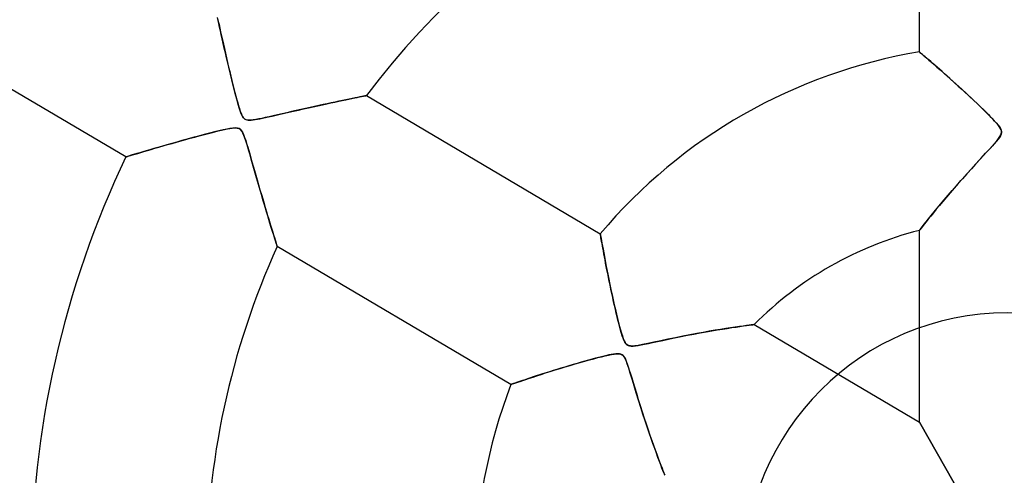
# Model space of a CAD drawing. Header units: millimetres. Extents: x -625 to 625, y -625 to 625.
# Tile 19 of 59: x -56 to 0, y 6 to 32. Entities that reach past the tile are written whole.
import ezdxf

# ---------------------------------------------------------------- set-up
doc = ezdxf.new("R2010")
doc.units = ezdxf.units.MM
doc.layers.add('HIDDEN', color=7, linetype='Continuous')
doc.layers.add('THICK', color=7, linetype='Continuous')

msp = doc.modelspace()

# ---------------------------------------------------------------- linework, layer by layer
at = {"layer": 'HIDDEN'}
for p, q in [((-5, 29.9), (-5, 45.385)), ((-50.243, 23.905), (-63.493, 31.741)), ((-44.979, 31.697), (-45.014, 31.86)), ((-45.005, 31.816), (-44.967, 31.644)), ((-44.94, 31.518), (-44.979, 31.697)), ((-44.967, 31.644), (-44.927, 31.457)), ((-44.897, 31.322), (-44.94, 31.518)), ((-44.927, 31.457), (-44.883, 31.256)), ((-44.851, 31.111), (-44.897, 31.322)), ((-44.883, 31.256), (-44.836, 31.042)), ((-44.801, 30.884), (-44.851, 31.111)), ((-44.836, 31.042), (-44.786, 30.818)), ((-44.747, 30.642), (-44.801, 30.884)), ((-44.786, 30.818), (-44.734, 30.583)), ((-44.69, 30.387), (-44.747, 30.642)), ((-44.734, 30.583), (-44.679, 30.339)), ((-44.629, 30.12), (-44.69, 30.387)), ((-44.679, 30.339), (-44.621, 30.087)), ((-44.566, 29.842), (-44.629, 30.12)), ((-44.621, 30.087), (-44.562, 29.827)), ((-44.499, 29.554), (-44.566, 29.842)), ((-44.562, 29.827), (-44.501, 29.563)), ((-5, 29.9), (-4.991, 29.893)), ((-4.993, 29.893), (-5, 29.9)), ((-4.97, 29.874), (-4.993, 29.893)), ((-4.991, 29.893), (-4.966, 29.871)), ((-4.933, 29.843), (-4.97, 29.874)), ((-4.966, 29.871), (-4.923, 29.834)), ((-4.883, 29.8), (-4.933, 29.843)), ((-4.923, 29.834), (-4.863, 29.783)), ((-4.82, 29.746), (-4.883, 29.8)), ((-4.863, 29.783), (-4.785, 29.717)), ((-44.501, 29.563), (-44.439, 29.298)), ((-44.429, 29.256), (-44.499, 29.554)), ((-44.439, 29.298), (-44.377, 29.036)), ((-44.356, 28.949), (-44.429, 29.256)), ((-4.746, 29.683), (-4.82, 29.746)), ((-4.785, 29.717), (-4.691, 29.636)), ((-4.661, 29.611), (-4.746, 29.683)), ((-4.691, 29.636), (-4.581, 29.542)), ((-4.568, 29.531), (-4.661, 29.611)), ((-4.581, 29.542), (-4.455, 29.434)), ((-4.466, 29.443), (-4.568, 29.531)), ((-4.355, 29.347), (-4.466, 29.443)), ((-4.455, 29.434), (-4.315, 29.313)), ((-4.238, 29.246), (-4.355, 29.347)), ((-4.315, 29.313), (-4.162, 29.179)), ((-4.115, 29.139), (-4.238, 29.246)), ((-44.377, 29.036), (-44.315, 28.777)), ((-44.28, 28.633), (-44.356, 28.949)), ((-44.315, 28.777), (-44.254, 28.522)), ((-44.202, 28.31), (-44.28, 28.633)), ((-4.162, 29.179), (-3.995, 29.034)), ((-3.985, 29.026), (-4.115, 29.139)), ((-3.995, 29.034), (-3.817, 28.878)), ((-3.85, 28.907), (-3.985, 29.026)), ((-3.709, 28.783), (-3.85, 28.907)), ((-3.817, 28.878), (-3.628, 28.711)), ((-3.563, 28.653), (-3.709, 28.783)), ((-3.628, 28.711), (-3.43, 28.535)), ((-3.411, 28.518), (-3.563, 28.653)), ((-44.254, 28.522), (-44.193, 28.274)), ((-44.122, 27.988), (-44.202, 28.31)), ((-44.193, 28.274), (-44.133, 28.033)), ((-3.43, 28.535), (-3.222, 28.349)), ((-3.254, 28.377), (-3.411, 28.518)), ((-3.092, 28.232), (-3.254, 28.377)), ((-3.222, 28.349), (-3.007, 28.155)), ((-2.925, 28.081), (-3.092, 28.232)), ((-3.007, 28.155), (-2.785, 27.954)), ((-2.754, 27.926), (-2.925, 28.081)), ((-44.133, 28.033), (-44.075, 27.801)), ((-44.044, 27.683), (-44.122, 27.988)), ((-44.075, 27.801), (-44.018, 27.58)), ((-43.971, 27.398), (-44.044, 27.683)), ((-44.018, 27.58), (-43.963, 27.37)), ((-2.785, 27.954), (-2.562, 27.749)), ((-2.58, 27.766), (-2.754, 27.926)), ((-2.401, 27.601), (-2.58, 27.766)), ((-2.562, 27.749), (-2.341, 27.545)), ((-2.222, 27.435), (-2.401, 27.601)), ((-2.341, 27.545), (-2.124, 27.343)), ((-43.9, 27.138), (-43.971, 27.398)), ((-43.963, 27.37), (-43.91, 27.173)), ((-43.91, 27.173), (-43.859, 26.991)), ((-43.835, 26.904), (-43.9, 27.138)), ((-43.859, 26.991), (-43.81, 26.822)), ((-38.785, 26.937), (-38.548, 26.988)), ((-38.532, 26.992), (-38.762, 26.942)), ((-38.548, 26.988), (-38.321, 27.037)), ((-38.309, 27.039), (-38.532, 26.992)), ((-38.321, 27.037), (-38.104, 27.083)), ((-38.094, 27.085), (-38.309, 27.039)), ((-38.104, 27.083), (-37.9, 27.126)), ((-37.888, 27.128), (-38.094, 27.085)), ((-37.9, 27.126), (-37.706, 27.166)), ((-37.692, 27.169), (-37.888, 27.128)), ((-37.706, 27.166), (-37.522, 27.204)), ((-37.507, 27.207), (-37.692, 27.169)), ((-37.522, 27.204), (-37.349, 27.24)), ((-37.334, 27.243), (-37.507, 27.207)), ((-37.349, 27.24), (-37.188, 27.272)), ((-37.174, 27.275), (-37.334, 27.243)), ((-37.188, 27.272), (-37.042, 27.302)), ((-37.029, 27.305), (-37.174, 27.275)), ((-37.042, 27.302), (-36.91, 27.329)), ((-36.899, 27.331), (-37.029, 27.305)), ((-36.91, 27.329), (-36.795, 27.352)), ((-36.786, 27.354), (-36.899, 27.331)), ((-36.795, 27.352), (-36.698, 27.371)), ((-36.692, 27.373), (-36.786, 27.354)), ((-36.698, 27.371), (-36.622, 27.387)), ((-36.617, 27.387), (-36.692, 27.373)), ((-36.622, 27.387), (-36.566, 27.398)), ((-36.563, 27.398), (-36.617, 27.387)), ((-36.566, 27.398), (-36.532, 27.404)), ((-36.531, 27.405), (-36.563, 27.398)), ((-36.532, 27.404), (-36.52, 27.407)), ((-36.52, 27.407), (-36.531, 27.405)), ((-36.52, 27.407), (-23.191, 19.524)), ((-2.047, 27.27), (-2.222, 27.435)), ((-2.124, 27.343), (-1.913, 27.145)), ((-1.877, 27.11), (-2.047, 27.27)), ((-1.913, 27.145), (-1.71, 26.951)), ((-1.713, 26.954), (-1.877, 27.11)), ((-1.556, 26.804), (-1.713, 26.954)), ((-1.71, 26.951), (-1.516, 26.765)), ((-43.773, 26.7), (-43.835, 26.904)), ((-43.81, 26.822), (-43.762, 26.665)), ((-43.717, 26.529), (-43.773, 26.7)), ((-43.762, 26.665), (-43.716, 26.524)), ((-43.659, 26.374), (-43.717, 26.529)), ((-43.716, 26.524), (-43.67, 26.4)), ((-43.67, 26.4), (-43.626, 26.297)), ((-41.445, 26.34), (-41.198, 26.397)), ((-41.057, 26.429), (-41.329, 26.367)), ((-41.198, 26.397), (-40.94, 26.456)), ((-40.787, 26.491), (-41.057, 26.429)), ((-40.94, 26.456), (-40.672, 26.517)), ((-40.52, 26.552), (-40.787, 26.491)), ((-40.672, 26.517), (-40.396, 26.58)), ((-40.256, 26.612), (-40.52, 26.552)), ((-40.396, 26.58), (-40.112, 26.644)), ((-39.995, 26.67), (-40.256, 26.612)), ((-40.112, 26.644), (-39.83, 26.708)), ((-39.738, 26.728), (-39.995, 26.67)), ((-39.83, 26.708), (-39.555, 26.769)), ((-39.486, 26.784), (-39.738, 26.728)), ((-39.555, 26.769), (-39.29, 26.827)), ((-39.239, 26.838), (-39.486, 26.784)), ((-39.29, 26.827), (-39.033, 26.883)), ((-38.998, 26.891), (-39.239, 26.838)), ((-39.033, 26.883), (-38.785, 26.937)), ((-38.762, 26.942), (-38.998, 26.891)), ((-1.407, 26.659), (-1.556, 26.804)), ((-1.516, 26.765), (-1.332, 26.586)), ((-1.266, 26.521), (-1.407, 26.659)), ((-1.332, 26.586), (-1.161, 26.417)), ((-1.134, 26.39), (-1.266, 26.521)), ((-1.161, 26.417), (-1.004, 26.258)), ((-1.011, 26.266), (-1.134, 26.39)), ((-43.596, 26.24), (-43.659, 26.374)), ((-43.626, 26.297), (-43.583, 26.216)), ((-43.53, 26.138), (-43.596, 26.24)), ((-43.583, 26.216), (-43.541, 26.153)), ((-43.541, 26.153), (-43.498, 26.103)), ((-43.458, 26.069), (-43.53, 26.138)), ((-43.498, 26.103), (-43.451, 26.065)), ((-43.371, 26.026), (-43.458, 26.069)), ((-43.451, 26.065), (-43.4, 26.037)), ((-43.4, 26.037), (-43.341, 26.017)), ((-43.264, 26.004), (-43.371, 26.026)), ((-43.341, 26.017), (-43.274, 26.005)), ((-43.274, 26.005), (-43.193, 26.002)), ((-43.13, 26.003), (-43.264, 26.004)), ((-43.193, 26.002), (-43.098, 26.006)), ((-42.979, 26.018), (-43.13, 26.003)), ((-43.098, 26.006), (-42.989, 26.017)), ((-42.989, 26.017), (-42.867, 26.035)), ((-42.823, 26.042), (-42.979, 26.018)), ((-42.867, 26.035), (-42.737, 26.058)), ((-42.666, 26.071), (-42.823, 26.042)), ((-42.737, 26.058), (-42.598, 26.085)), ((-42.491, 26.107), (-42.666, 26.071)), ((-42.598, 26.085), (-42.451, 26.115)), ((-42.294, 26.149), (-42.491, 26.107)), ((-42.451, 26.115), (-42.285, 26.151)), ((-42.077, 26.196), (-42.294, 26.149)), ((-42.285, 26.151), (-42.099, 26.192)), ((-42.099, 26.192), (-41.897, 26.237)), ((-41.843, 26.249), (-42.077, 26.196)), ((-41.897, 26.237), (-41.678, 26.287)), ((-41.593, 26.306), (-41.843, 26.249)), ((-41.678, 26.287), (-41.445, 26.34)), ((-41.329, 26.367), (-41.593, 26.306)), ((-0.899, 26.152), (-1.011, 26.266)), ((-1.004, 26.258), (-0.861, 26.112)), ((-0.798, 26.046), (-0.899, 26.152)), ((-0.861, 26.112), (-0.732, 25.975)), ((-0.709, 25.95), (-0.798, 26.046)), ((-0.732, 25.975), (-0.615, 25.845)), ((-0.621, 25.852), (-0.709, 25.95)), ((-0.532, 25.748), (-0.621, 25.852)), ((-0.615, 25.845), (-0.513, 25.724)), ((-45.477, 25.26), (-45.782, 25.181)), ((-45.596, 25.23), (-45.374, 25.287)), ((-45.192, 25.332), (-45.477, 25.26)), ((-45.374, 25.287), (-45.164, 25.339)), ((-44.93, 25.397), (-45.192, 25.332)), ((-45.164, 25.339), (-44.966, 25.388)), ((-44.966, 25.388), (-44.782, 25.431)), ((-44.693, 25.452), (-44.93, 25.397)), ((-44.782, 25.431), (-44.61, 25.47)), ((-44.486, 25.496), (-44.693, 25.452)), ((-44.61, 25.47), (-44.449, 25.503)), ((-44.308, 25.53), (-44.486, 25.496)), ((-44.449, 25.503), (-44.303, 25.53)), ((-44.145, 25.553), (-44.308, 25.53)), ((-44.303, 25.53), (-44.172, 25.55)), ((-44.172, 25.55), (-44.061, 25.561)), ((-43.997, 25.563), (-44.145, 25.553)), ((-44.061, 25.561), (-43.97, 25.563)), ((-43.875, 25.553), (-43.997, 25.563)), ((-43.97, 25.563), (-43.894, 25.556)), ((-43.894, 25.556), (-43.83, 25.542)), ((-43.781, 25.523), (-43.875, 25.553)), ((-43.83, 25.542), (-43.774, 25.52)), ((-43.701, 25.469), (-43.781, 25.523)), ((-43.774, 25.52), (-43.724, 25.488)), ((-43.724, 25.488), (-43.678, 25.446)), ((-43.63, 25.384), (-43.701, 25.469)), ((-43.678, 25.446), (-43.636, 25.393)), ((-43.636, 25.393), (-43.594, 25.324)), ((-43.565, 25.267), (-43.63, 25.384)), ((-43.594, 25.324), (-43.551, 25.239)), ((-43.505, 25.128), (-43.565, 25.267)), ((-0.451, 25.643), (-0.532, 25.748)), ((-0.513, 25.724), (-0.431, 25.615)), ((-0.387, 25.545), (-0.451, 25.643)), ((-0.431, 25.615), (-0.373, 25.521)), ((-0.345, 25.461), (-0.387, 25.545)), ((-0.373, 25.521), (-0.336, 25.438)), ((-0.322, 25.385), (-0.345, 25.461)), ((-0.319, 25.284), (-0.339, 25.202)), ((-0.336, 25.438), (-0.318, 25.361)), ((-0.328, 25.237), (-0.316, 25.312)), ((-0.316, 25.312), (-0.322, 25.385)), ((-0.318, 25.361), (-0.319, 25.284)), ((-47.336, 24.757), (-47.62, 24.677)), ((-47.606, 24.68), (-47.344, 24.754)), ((-47.344, 24.754), (-47.083, 24.828)), ((-47.041, 24.839), (-47.336, 24.757)), ((-47.083, 24.828), (-46.823, 24.9)), ((-46.737, 24.923), (-47.041, 24.839)), ((-46.823, 24.9), (-46.566, 24.97)), ((-46.424, 25.009), (-46.737, 24.923)), ((-46.566, 24.97), (-46.314, 25.039)), ((-46.103, 25.096), (-46.424, 25.009)), ((-46.314, 25.039), (-46.067, 25.106)), ((-45.782, 25.181), (-46.103, 25.096)), ((-46.067, 25.106), (-45.827, 25.169)), ((-45.827, 25.169), (-45.596, 25.23)), ((-43.551, 25.239), (-43.509, 25.137)), ((-43.509, 25.137), (-43.466, 25.023)), ((-43.451, 24.98), (-43.505, 25.128)), ((-43.466, 25.023), (-43.423, 24.897)), ((-43.401, 24.829), (-43.451, 24.98)), ((-43.423, 24.897), (-43.38, 24.763)), ((-43.347, 24.658), (-43.401, 24.829)), ((-43.38, 24.763), (-43.336, 24.619)), ((-0.777, 24.603), (-0.61, 24.795)), ((-0.613, 24.792), (-0.728, 24.659)), ((-0.516, 24.912), (-0.613, 24.792)), ((-0.61, 24.795), (-0.487, 24.95)), ((-0.438, 25.018), (-0.516, 24.912)), ((-0.487, 24.95), (-0.405, 25.067)), ((-0.379, 25.114), (-0.438, 25.018)), ((-0.405, 25.067), (-0.355, 25.159)), ((-0.339, 25.202), (-0.379, 25.114)), ((-0.355, 25.159), (-0.328, 25.237)), ((-49.445, 24.145), (-49.605, 24.097)), ((-49.562, 24.11), (-49.393, 24.161)), ((-49.269, 24.197), (-49.445, 24.145)), ((-49.393, 24.161), (-49.21, 24.215)), ((-49.078, 24.254), (-49.269, 24.197)), ((-49.21, 24.215), (-49.012, 24.274)), ((-48.87, 24.315), (-49.078, 24.254)), ((-49.012, 24.274), (-48.803, 24.335)), ((-48.647, 24.381), (-48.87, 24.315)), ((-48.803, 24.335), (-48.582, 24.4)), ((-48.409, 24.45), (-48.647, 24.381)), ((-48.582, 24.4), (-48.351, 24.467)), ((-48.157, 24.523), (-48.409, 24.45)), ((-48.351, 24.467), (-48.11, 24.536)), ((-47.895, 24.598), (-48.157, 24.523)), ((-48.11, 24.536), (-47.862, 24.608)), ((-47.62, 24.677), (-47.895, 24.598)), ((-47.862, 24.608), (-47.606, 24.68)), ((-43.289, 24.465), (-43.347, 24.658)), ((-43.336, 24.619), (-43.287, 24.456)), ((-43.227, 24.252), (-43.289, 24.465)), ((-43.287, 24.456), (-43.233, 24.274)), ((-43.233, 24.274), (-43.176, 24.074)), ((-43.16, 24.022), (-43.227, 24.252)), ((-1.172, 24.169), (-1.36, 23.963)), ((-1.224, 24.112), (-0.984, 24.373)), ((-1.005, 24.35), (-1.172, 24.169)), ((-0.859, 24.512), (-1.005, 24.35)), ((-0.984, 24.373), (-0.777, 24.603)), ((-0.728, 24.659), (-0.859, 24.512)), ((-50.243, 23.905), (-50.232, 23.908)), ((-50.232, 23.908), (-50.243, 23.905)), ((-50.232, 23.908), (-50.198, 23.918)), ((-50.201, 23.918), (-50.232, 23.908)), ((-50.148, 23.934), (-50.201, 23.918)), ((-50.198, 23.918), (-50.143, 23.935)), ((-50.075, 23.956), (-50.148, 23.934)), ((-50.143, 23.935), (-50.066, 23.959)), ((-49.983, 23.984), (-50.075, 23.956)), ((-50.066, 23.959), (-49.968, 23.988)), ((-49.874, 24.017), (-49.983, 23.984)), ((-49.968, 23.988), (-49.851, 24.024)), ((-49.748, 24.055), (-49.874, 24.017)), ((-49.851, 24.024), (-49.715, 24.064)), ((-49.605, 24.097), (-49.748, 24.055)), ((-49.715, 24.064), (-49.562, 24.11)), ((-43.176, 24.074), (-43.114, 23.859)), ((-43.09, 23.775), (-43.16, 24.022)), ((-43.114, 23.859), (-43.048, 23.629)), ((-43.016, 23.514), (-43.09, 23.775)), ((-43.048, 23.629), (-42.979, 23.386)), ((-1.569, 23.736), (-1.795, 23.489)), ((-1.777, 23.509), (-1.49, 23.823)), ((-1.36, 23.963), (-1.569, 23.736)), ((-1.49, 23.823), (-1.224, 24.112)), ((-42.94, 23.246), (-43.016, 23.514)), ((-42.979, 23.386), (-42.907, 23.131)), ((-42.864, 22.98), (-42.94, 23.246)), ((-42.907, 23.131), (-42.831, 22.867)), ((-2.359, 22.866), (-2.073, 23.183)), ((-2.037, 23.224), (-2.291, 22.942)), ((-2.073, 23.183), (-1.777, 23.509)), ((-1.795, 23.489), (-2.037, 23.224)), ((-42.788, 22.717), (-42.864, 22.98)), ((-42.831, 22.867), (-42.753, 22.594)), ((-42.713, 22.456), (-42.788, 22.717)), ((-42.753, 22.594), (-42.673, 22.314)), ((-42.639, 22.199), (-42.713, 22.456)), ((-2.89, 22.265), (-2.632, 22.559)), ((-2.541, 22.661), (-2.784, 22.386)), ((-2.632, 22.559), (-2.359, 22.866)), ((-2.291, 22.942), (-2.541, 22.661)), ((-42.673, 22.314), (-42.592, 22.036)), ((-42.566, 21.947), (-42.639, 22.199)), ((-42.592, 22.036), (-42.513, 21.767)), ((-42.493, 21.699), (-42.566, 21.947)), ((-3.366, 21.714), (-3.135, 21.983)), ((-3.018, 22.118), (-3.242, 21.858)), ((-3.135, 21.983), (-2.89, 22.265)), ((-2.784, 22.386), (-3.018, 22.118)), ((-42.513, 21.767), (-42.437, 21.506)), ((-42.422, 21.456), (-42.493, 21.699)), ((-42.437, 21.506), (-42.362, 21.253)), ((-42.352, 21.219), (-42.422, 21.456)), ((-3.66, 21.366), (-3.852, 21.137)), ((-3.786, 21.217), (-3.583, 21.46)), ((-3.457, 21.607), (-3.66, 21.366)), ((-3.583, 21.46), (-3.366, 21.714)), ((-3.242, 21.858), (-3.457, 21.607)), ((-42.362, 21.253), (-42.29, 21.011)), ((-42.283, 20.988), (-42.352, 21.219)), ((-42.29, 21.011), (-42.22, 20.778)), ((-42.216, 20.762), (-42.283, 20.988)), ((-42.22, 20.778), (-42.154, 20.556)), ((-4.033, 20.92), (-4.2, 20.716)), ((-4.156, 20.769), (-3.977, 20.987)), ((-3.852, 21.137), (-4.033, 20.92)), ((-3.977, 20.987), (-3.786, 21.217)), ((-42.15, 20.544), (-42.216, 20.762)), ((-42.154, 20.556), (-42.09, 20.344)), ((-42.086, 20.334), (-42.15, 20.544)), ((-42.09, 20.344), (-42.029, 20.144)), ((-42.025, 20.133), (-42.086, 20.334)), ((-4.725, 20.062), (-4.608, 20.209)), ((-4.493, 20.353), (-4.618, 20.197)), ((-4.608, 20.209), (-4.473, 20.378)), ((-4.354, 20.526), (-4.493, 20.353)), ((-4.473, 20.378), (-4.322, 20.565)), ((-4.2, 20.716), (-4.354, 20.526)), ((-4.322, 20.565), (-4.156, 20.769)), ((-42.029, 20.144), (-41.971, 19.954)), ((-41.967, 19.941), (-42.025, 20.133)), ((-41.971, 19.954), (-41.915, 19.775)), ((-41.911, 19.76), (-41.967, 19.941)), ((-41.915, 19.775), (-41.863, 19.606)), ((-41.859, 19.592), (-41.911, 19.76)), ((-4.988, 19.727), (-5, 19.711)), ((-5, 19.711), (-4.989, 19.725)), ((-5, 8.766), (-5, 19.711)), ((-4.989, 19.725), (-4.956, 19.768)), ((-4.952, 19.772), (-4.988, 19.727)), ((-4.956, 19.768), (-4.9, 19.839)), ((-4.895, 19.845), (-4.952, 19.772)), ((-4.9, 19.839), (-4.823, 19.938)), ((-4.82, 19.942), (-4.895, 19.845)), ((-4.823, 19.938), (-4.725, 20.062)), ((-4.727, 20.059), (-4.82, 19.942)), ((-4.618, 20.197), (-4.727, 20.059)), ((-41.863, 19.606), (-41.815, 19.45)), ((-41.81, 19.436), (-41.859, 19.592)), ((-41.815, 19.45), (-41.77, 19.307)), ((-41.766, 19.294), (-41.81, 19.436)), ((-41.77, 19.307), (-41.73, 19.179)), ((-41.727, 19.168), (-41.766, 19.294)), ((-41.73, 19.179), (-41.695, 19.067)), ((-41.692, 19.058), (-41.727, 19.168)), ((-23.189, 19.514), (-23.191, 19.524)), ((-23.191, 19.524), (-23.189, 19.513)), ((-23.184, 19.485), (-23.189, 19.514)), ((-23.189, 19.513), (-23.183, 19.48)), ((-23.176, 19.437), (-23.184, 19.485)), ((-23.183, 19.48), (-23.174, 19.424)), ((-23.165, 19.372), (-23.176, 19.437)), ((-23.174, 19.424), (-23.16, 19.346)), ((-23.151, 19.291), (-23.165, 19.372)), ((-23.16, 19.346), (-23.143, 19.246)), ((-23.134, 19.195), (-23.151, 19.291)), ((-23.143, 19.246), (-23.121, 19.124)), ((-23.115, 19.086), (-23.134, 19.195)), ((-23.121, 19.124), (-23.096, 18.981)), ((-23.093, 18.964), (-23.115, 19.086)), ((-41.695, 19.067), (-41.665, 18.973)), ((-41.663, 18.966), (-41.692, 19.058)), ((-41.665, 18.973), (-41.642, 18.898)), ((-41.64, 18.894), (-41.663, 18.966)), ((-41.642, 18.898), (-41.624, 18.844)), ((-41.624, 18.842), (-41.64, 18.894)), ((-41.624, 18.844), (-41.614, 18.811)), ((-41.614, 18.81), (-41.624, 18.842)), ((-41.614, 18.811), (-41.61, 18.799)), ((-41.61, 18.799), (-41.614, 18.81)), ((-28.281, 10.917), (-41.61, 18.799)), ((-23.096, 18.981), (-23.067, 18.818)), ((-23.069, 18.831), (-23.093, 18.964)), ((-23.044, 18.688), (-23.069, 18.831)), ((-23.067, 18.818), (-23.034, 18.636)), ((-23.016, 18.536), (-23.044, 18.688)), ((-23.034, 18.636), (-22.997, 18.436)), ((-22.986, 18.375), (-23.016, 18.536)), ((-22.997, 18.436), (-22.957, 18.218)), ((-22.955, 18.206), (-22.986, 18.375)), ((-22.957, 18.218), (-22.913, 17.985)), ((-22.921, 18.029), (-22.955, 18.206)), ((-22.886, 17.844), (-22.921, 18.029)), ((-22.913, 17.985), (-22.866, 17.738)), ((-22.849, 17.652), (-22.886, 17.844)), ((-22.866, 17.738), (-22.815, 17.477)), ((-22.81, 17.452), (-22.849, 17.652)), ((-22.815, 17.477), (-22.761, 17.205)), ((-22.769, 17.246), (-22.81, 17.452)), ((-22.726, 17.032), (-22.769, 17.246)), ((-22.761, 17.205), (-22.704, 16.921)), ((-22.682, 16.812), (-22.726, 17.032)), ((-22.704, 16.921), (-22.643, 16.627)), ((-22.635, 16.586), (-22.682, 16.812)), ((-22.643, 16.627), (-22.581, 16.331)), ((-22.586, 16.354), (-22.635, 16.586)), ((-22.535, 16.117), (-22.586, 16.354)), ((-22.581, 16.331), (-22.518, 16.036)), ((-22.483, 15.878), (-22.535, 16.117)), ((-22.518, 16.036), (-22.454, 15.747)), ((-22.431, 15.643), (-22.483, 15.878)), ((-22.454, 15.747), (-22.391, 15.465)), ((-22.379, 15.416), (-22.431, 15.643)), ((-22.391, 15.465), (-22.328, 15.191)), ((-22.329, 15.196), (-22.379, 15.416)), ((-22.279, 14.984), (-22.329, 15.196)), ((-22.328, 15.191), (-22.266, 14.929)), ((-22.23, 14.782), (-22.279, 14.984)), ((-22.266, 14.929), (-22.205, 14.68)), ((-22.183, 14.59), (-22.23, 14.782)), ((-22.205, 14.68), (-22.147, 14.446)), ((-22.137, 14.409), (-22.183, 14.59)), ((-22.147, 14.446), (-22.091, 14.23)), ((-22.094, 14.241), (-22.137, 14.409)), ((-22.052, 14.086), (-22.094, 14.241)), ((-22.091, 14.23), (-22.037, 14.034)), ((-22.012, 13.946), (-22.052, 14.086)), ((-22.037, 14.034), (-21.985, 13.853)), ((-16.336, 14.059), (-16.647, 14.007)), ((-16.528, 14.027), (-16.232, 14.076)), ((-16.04, 14.106), (-16.336, 14.059)), ((-16.232, 14.076), (-15.954, 14.12)), ((-15.761, 14.15), (-16.04, 14.106)), ((-15.954, 14.12), (-15.693, 14.16)), ((-15.501, 14.189), (-15.761, 14.15)), ((-15.693, 14.16), (-15.452, 14.196)), ((-15.263, 14.223), (-15.501, 14.189)), ((-15.452, 14.196), (-15.231, 14.228)), ((-15.05, 14.254), (-15.263, 14.223)), ((-15.231, 14.228), (-15.034, 14.256)), ((-14.863, 14.279), (-15.05, 14.254)), ((-15.034, 14.256), (-14.86, 14.28)), ((-14.706, 14.3), (-14.863, 14.279)), ((-14.86, 14.28), (-14.711, 14.3)), ((-14.711, 14.3), (-14.589, 14.316)), ((-14.582, 14.317), (-14.706, 14.3)), ((-14.589, 14.316), (-14.498, 14.327)), ((-14.492, 14.328), (-14.582, 14.317)), ((-14.498, 14.327), (-14.44, 14.335)), ((-14.438, 14.335), (-14.492, 14.328)), ((-14.44, 14.335), (-14.421, 14.337)), ((-14.421, 14.337), (-14.438, 14.335)), ((-14.421, 14.337), (-5, 8.766)), ((-21.975, 13.82), (-22.012, 13.946)), ((-21.985, 13.853), (-21.933, 13.685)), ((-21.936, 13.694), (-21.975, 13.82)), ((-21.891, 13.565), (-21.936, 13.694)), ((-21.933, 13.685), (-21.88, 13.536)), ((-21.842, 13.442), (-21.891, 13.565)), ((-21.88, 13.536), (-21.828, 13.41)), ((-19.331, 13.497), (-19.747, 13.409)), ((-19.632, 13.433), (-19.304, 13.502)), ((-18.899, 13.586), (-19.331, 13.497)), ((-19.304, 13.502), (-18.953, 13.575)), ((-18.953, 13.575), (-18.581, 13.65)), ((-18.481, 13.67), (-18.899, 13.586)), ((-18.581, 13.65), (-18.212, 13.723)), ((-18.078, 13.749), (-18.481, 13.67)), ((-18.212, 13.723), (-17.852, 13.792)), ((-17.693, 13.822), (-18.078, 13.749)), ((-17.852, 13.792), (-17.502, 13.857)), ((-17.326, 13.889), (-17.693, 13.822)), ((-17.502, 13.857), (-17.164, 13.918)), ((-16.977, 13.951), (-17.326, 13.889)), ((-17.164, 13.918), (-16.839, 13.974)), ((-16.647, 14.007), (-16.977, 13.951)), ((-16.839, 13.974), (-16.528, 14.027)), ((-21.791, 13.337), (-21.842, 13.442)), ((-21.828, 13.41), (-21.777, 13.312)), ((-21.739, 13.257), (-21.791, 13.337)), ((-21.777, 13.312), (-21.725, 13.238)), ((-21.686, 13.2), (-21.739, 13.257)), ((-21.725, 13.238), (-21.668, 13.184)), ((-21.626, 13.157), (-21.686, 13.2)), ((-21.668, 13.184), (-21.601, 13.145)), ((-21.556, 13.129), (-21.626, 13.157)), ((-21.601, 13.145), (-21.52, 13.121)), ((-21.474, 13.113), (-21.556, 13.129)), ((-21.52, 13.121), (-21.424, 13.11)), ((-21.37, 13.109), (-21.474, 13.113)), ((-21.424, 13.11), (-21.311, 13.112)), ((-21.227, 13.12), (-21.37, 13.109)), ((-21.311, 13.112), (-21.181, 13.125)), ((-21.032, 13.147), (-21.227, 13.12)), ((-21.181, 13.125), (-21.028, 13.148)), ((-20.781, 13.193), (-21.032, 13.147)), ((-21.028, 13.148), (-20.854, 13.179)), ((-20.854, 13.179), (-20.661, 13.216)), ((-20.478, 13.254), (-20.781, 13.193)), ((-20.661, 13.216), (-20.448, 13.26)), ((-20.131, 13.327), (-20.478, 13.254)), ((-20.448, 13.26), (-20.207, 13.311)), ((-20.207, 13.311), (-19.934, 13.369)), ((-19.747, 13.409), (-20.131, 13.327)), ((-19.934, 13.369), (-19.632, 13.433)), ((-23.663, 12.359), (-23.863, 12.305)), ((-23.809, 12.32), (-23.562, 12.387)), ((-23.472, 12.41), (-23.663, 12.359)), ((-23.562, 12.387), (-23.329, 12.448)), ((-23.292, 12.457), (-23.472, 12.41)), ((-23.329, 12.448), (-23.113, 12.503)), ((-23.123, 12.5), (-23.292, 12.457)), ((-22.968, 12.538), (-23.123, 12.5)), ((-23.113, 12.503), (-22.914, 12.551)), ((-22.825, 12.571), (-22.968, 12.538)), ((-22.914, 12.551), (-22.731, 12.592)), ((-22.697, 12.599), (-22.825, 12.571)), ((-22.731, 12.592), (-22.559, 12.627)), ((-22.568, 12.625), (-22.697, 12.599)), ((-22.433, 12.649), (-22.568, 12.625)), ((-22.559, 12.627), (-22.403, 12.653)), ((-22.302, 12.665), (-22.433, 12.649)), ((-22.403, 12.653), (-22.267, 12.668)), ((-22.185, 12.67), (-22.302, 12.665)), ((-22.267, 12.668), (-22.157, 12.67)), ((-22.091, 12.664), (-22.185, 12.67)), ((-22.157, 12.67), (-22.067, 12.66)), ((-22.014, 12.645), (-22.091, 12.664)), ((-22.067, 12.66), (-21.991, 12.636)), ((-21.948, 12.612), (-22.014, 12.645)), ((-21.991, 12.636), (-21.925, 12.596)), ((-21.889, 12.565), (-21.948, 12.612)), ((-21.925, 12.596), (-21.865, 12.537)), ((-21.836, 12.501), (-21.889, 12.565)), ((-21.865, 12.537), (-21.809, 12.458)), ((-21.783, 12.411), (-21.836, 12.501)), ((-21.809, 12.458), (-21.757, 12.358)), ((-21.723, 12.281), (-21.783, 12.411)), ((-21.757, 12.358), (-21.706, 12.238)), ((-25.765, 11.744), (-25.479, 11.832)), ((-25.439, 11.845), (-25.66, 11.777)), ((-25.479, 11.832), (-25.189, 11.92)), ((-25.212, 11.913), (-25.439, 11.845)), ((-24.98, 11.983), (-25.212, 11.913)), ((-25.189, 11.92), (-24.901, 12.007)), ((-24.746, 12.053), (-24.98, 11.983)), ((-24.901, 12.007), (-24.617, 12.09)), ((-24.515, 12.12), (-24.746, 12.053)), ((-24.617, 12.09), (-24.339, 12.171)), ((-24.29, 12.185), (-24.515, 12.12)), ((-24.339, 12.171), (-24.069, 12.248)), ((-24.073, 12.246), (-24.29, 12.185)), ((-23.863, 12.305), (-24.073, 12.246)), ((-24.069, 12.248), (-23.809, 12.32)), ((-21.653, 12.097), (-21.723, 12.281)), ((-21.706, 12.238), (-21.652, 12.093)), ((-21.572, 11.855), (-21.653, 12.097)), ((-21.652, 12.093), (-21.595, 11.926)), ((-21.595, 11.926), (-21.535, 11.738)), ((-21.48, 11.56), (-21.572, 11.855)), ((-27.331, 11.239), (-27.478, 11.19)), ((-27.427, 11.207), (-27.234, 11.271)), ((-27.176, 11.291), (-27.331, 11.239)), ((-27.234, 11.271), (-27.024, 11.341)), ((-27.012, 11.345), (-27.176, 11.291)), ((-27.024, 11.341), (-26.799, 11.415)), ((-26.841, 11.401), (-27.012, 11.345)), ((-26.663, 11.459), (-26.841, 11.401)), ((-26.799, 11.415), (-26.56, 11.492)), ((-26.476, 11.519), (-26.663, 11.459)), ((-26.56, 11.492), (-26.307, 11.573)), ((-26.283, 11.581), (-26.476, 11.519)), ((-26.307, 11.573), (-26.042, 11.657)), ((-26.082, 11.645), (-26.283, 11.581)), ((-25.874, 11.71), (-26.082, 11.645)), ((-26.042, 11.657), (-25.765, 11.744)), ((-25.66, 11.777), (-25.874, 11.71)), ((-21.535, 11.738), (-21.471, 11.53)), ((-21.377, 11.221), (-21.48, 11.56)), ((-21.471, 11.53), (-21.399, 11.294)), ((-21.399, 11.294), (-21.319, 11.027)), ((-28.281, 10.917), (-28.271, 10.92)), ((-28.272, 10.92), (-28.281, 10.917)), ((-28.244, 10.929), (-28.272, 10.92)), ((-28.271, 10.92), (-28.239, 10.931)), ((-28.198, 10.945), (-28.244, 10.929)), ((-28.239, 10.931), (-28.186, 10.95)), ((-28.136, 10.967), (-28.198, 10.945)), ((-28.186, 10.95), (-28.111, 10.975)), ((-28.057, 10.994), (-28.136, 10.967)), ((-28.111, 10.975), (-28.014, 11.008)), ((-27.965, 11.025), (-28.057, 10.994)), ((-28.014, 11.008), (-27.897, 11.048)), ((-27.86, 11.061), (-27.965, 11.025)), ((-27.897, 11.048), (-27.759, 11.095)), ((-27.744, 11.101), (-27.86, 11.061)), ((-27.759, 11.095), (-27.603, 11.148)), ((-27.616, 11.144), (-27.744, 11.101)), ((-27.478, 11.19), (-27.616, 11.144)), ((-27.603, 11.148), (-27.427, 11.207)), ((-21.263, 10.844), (-21.377, 11.221)), ((-21.319, 11.027), (-21.23, 10.732)), ((-21.14, 10.438), (-21.263, 10.844)), ((-21.23, 10.732), (-21.132, 10.412)), ((-21.01, 10.016), (-21.14, 10.438)), ((-21.132, 10.412), (-21.026, 10.068)), ((-21.026, 10.068), (-20.913, 9.707)), ((-20.882, 9.609), (-21.01, 10.016)), ((-20.913, 9.707), (-20.799, 9.348)), ((-20.757, 9.219), (-20.882, 9.609)), ((-20.799, 9.348), (-20.686, 8.999)), ((-20.636, 8.846), (-20.757, 9.219)), ((-20.686, 8.999), (-20.574, 8.661)), ((-20.518, 8.491), (-20.636, 8.846)), ((-20.574, 8.661), (-20.465, 8.336)), ((-20.404, 8.156), (-20.518, 8.491)), ((-5, 8.766), (0, 0)), ((0, 0), (-5, 8.766)), ((-20.465, 8.336), (-20.358, 8.024)), ((-20.295, 7.84), (-20.404, 8.156)), ((-20.358, 8.024), (-20.254, 7.726)), ((-20.19, 7.542), (-20.295, 7.84)), ((-20.254, 7.726), (-20.154, 7.444)), ((-20.089, 7.26), (-20.19, 7.542)), ((-20.154, 7.444), (-20.059, 7.178)), ((-19.992, 6.995), (-20.089, 7.26)), ((-20.059, 7.178), (-19.969, 6.93)), ((-19.901, 6.748), (-19.992, 6.995)), ((-19.969, 6.93), (-19.884, 6.701)), ((-19.817, 6.523), (-19.901, 6.748)), ((-19.884, 6.701), (-19.806, 6.493)), ((-19.741, 6.321), (-19.817, 6.523)), ((-19.806, 6.493), (-19.735, 6.306)), ((-19.673, 6.146), (-19.741, 6.321)), ((-19.735, 6.306), (-19.672, 6.142)), ((-19.616, 5.998), (-19.673, 6.146)), ((-19.672, 6.142), (-19.618, 6.003)), ((-19.618, 6.003), (-19.573, 5.888)), ((-19.571, 5.881), (-19.616, 5.998)), ((-19.573, 5.888), (-19.54, 5.802)), ((-19.537, 5.797), (-19.571, 5.881)), ((-19.54, 5.802), (-19.518, 5.748)), ((-19.518, 5.747), (-19.537, 5.797)), ((-19.518, 5.748), (-19.511, 5.73)), ((-19.511, 5.73), (-19.518, 5.747))]:
    msp.add_line(p, q, dxfattribs=at)
for radius, start, end in [(556.5, 0, 180.00002), (506.5, 0, 180.00002), (501.5, 0, 180.00002), (450, 0, 179.99998), (445, 0, 179.99998), (177.275, 0, 180.00002), (159.025, 89.99998, 270.00002), (45.66, 96.2868, 143.1132), (30.315, 99.4934, 139.9066), (55.64, 154.5558, 180), (20.335, 104.2339, 135.1661), (45.66, 155.6868, 180), (15, 0, 180), (30.315, 158.8935, 180)]:
    msp.add_arc((0, 0), radius, start, end, dxfattribs=at)
at = {"layer": 'THICK'}
for radius, start, end in [(502.5, 0, 180.00002), (444.99, 0, 179.99998), (202.6, 89.99998, 180.00002), (184.35, 89.99998, 270.00002)]:
    msp.add_arc((0, 0), radius, start, end, dxfattribs=at)

doc.saveas('drawing.dxf')
